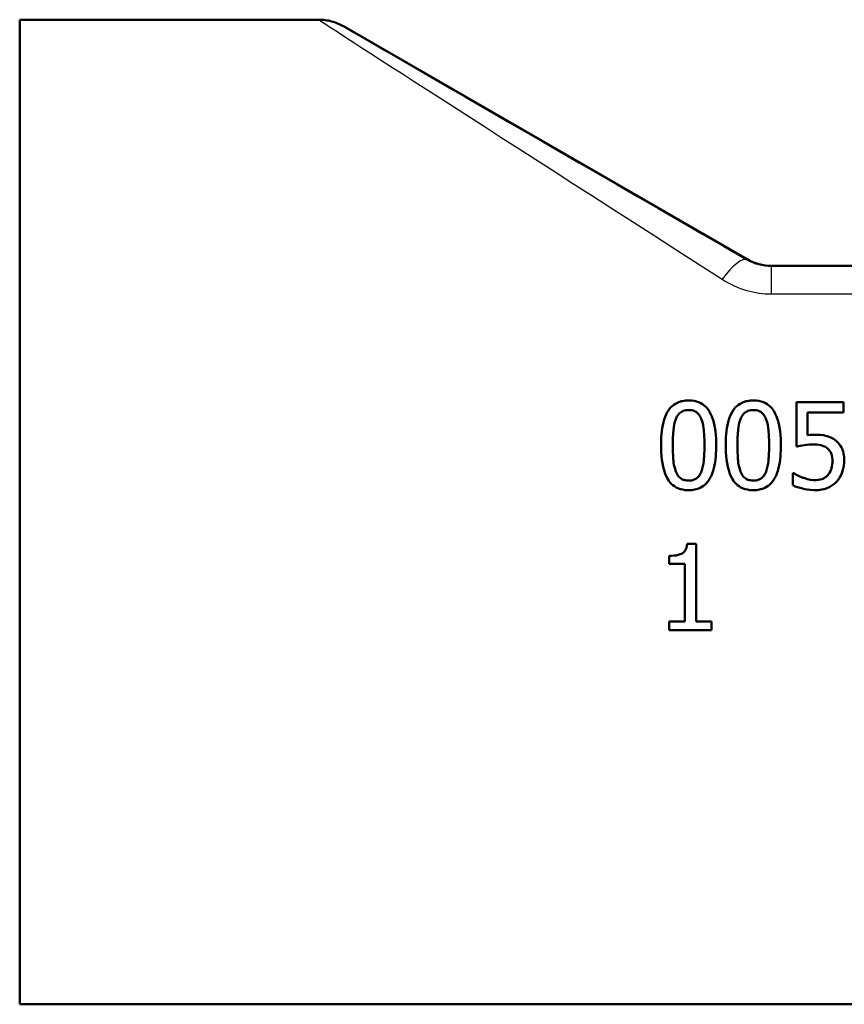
# Model space of a CAD drawing. Header units: millimetres. Extents: x 100 to 2000, y 93 to 2870.
# Tile 4 of 39: x 592 to 626, y 1453 to 1493. Entities that reach past the tile are written whole.
import ezdxf

# ---------------------------------------------------------------- set-up
doc = ezdxf.new("R2010")
doc.units = ezdxf.units.MM
doc.header["$LTSCALE"] = 10
doc.layers.add('Visible Edges(ISO)', color=7, linetype='Continuous', lineweight=50)
doc.layers.add('Visible Tangent Edges(ISO)', color=7, linetype='Continuous', lineweight=25)

msp = doc.modelspace()

# ---------------------------------------------------------------- linework, layer by layer
at = {"layer": 'Visible Edges(ISO)'}
for p, q in [((592.26, 1453.495), (592.26, 1493.495)), ((604.403, 1493.495), (592.26, 1493.495)), ((621.796, 1483.763), (605.403, 1493.227)), ((630.26, 1483.495), (622.796, 1483.495)), ((625.717, 1477.955), (623.797, 1477.955)), ((623.797, 1476.152), (623.797, 1477.955)), ((625.717, 1477.955), (625.717, 1477.544)), ((624.248, 1477.544), (624.248, 1476.611)), ((624.248, 1477.544), (625.717, 1477.544)), ((623.687, 1475.077), (623.653, 1475.077)), ((623.653, 1474.58), (623.653, 1475.077)), ((619.724, 1472.204), (619.361, 1472.204)), ((619.724, 1472.204), (619.724, 1469.05)), ((618.638, 1471.396), (618.638, 1471.716)), ((618.638, 1471.396), (619.273, 1471.396)), ((619.273, 1469.05), (619.273, 1471.396)), ((618.638, 1468.693), (618.638, 1469.05)), ((619.273, 1469.05), (618.638, 1469.05)), ((620.345, 1469.05), (619.724, 1469.05)), ((620.345, 1469.05), (620.345, 1468.693)), ((618.638, 1468.693), (620.345, 1468.693)), ((652.26, 1453.495), (592.26, 1453.495))]:
    msp.add_line(p, q, dxfattribs=at)
msp.add_ellipse((622.796, 1485.495), major_axis=(-2, 0), ratio=0.999999, start_param=1.047198, end_param=1.570796, dxfattribs=at)
for points, knots in [([(605.403, 1493.227), (605.328, 1493.271), (605.249, 1493.31), (605.088, 1493.376), (605.005, 1493.404), (604.837, 1493.45), (604.751, 1493.467), (604.578, 1493.489), (604.491, 1493.495), (604.403, 1493.495)], [0, 0, 0, 0, 0.25, 0.25, 0.5, 0.5, 0.75, 0.75, 1, 1, 1, 1]), ([(619.424, 1478.026), (619.341, 1478.026), (619.259, 1478.02), (619.104, 1477.989), (619.032, 1477.967), (618.859, 1477.887), (618.768, 1477.821), (618.585, 1477.623), (618.515, 1477.49), (618.358, 1477.077), (618.319, 1476.732), (618.305, 1476.351), (618.303, 1476.277), (618.303, 1476.203)], [-0.2309324, -0.2309324, -0.2309324, -0.2309324, -0.2089061, -0.2089061, -0.1886735, -0.1886735, -0.1577322, -0.1577322, -0.1156226, -0.1156226, -0.0225098, -0.0225098, 0, 0, 0, 0]), ([(620.541, 1476.205), (620.541, 1476.54), (620.515, 1476.999), (620.299, 1477.546), (620.223, 1477.651), (620.1, 1477.795), (620.016, 1477.864), (619.805, 1477.975), (619.683, 1478.007), (619.513, 1478.024), (619.468, 1478.026), (619.424, 1478.026)], [-0.1595734, -0.1595734, -0.1595734, -0.1595734, -0.1091464, -0.1091464, -0.0850343, -0.0850343, -0.0514888, -0.0514888, -0.0133667, -0.0133667, 0, 0, 0, 0]), ([(622.05, 1478.026), (621.968, 1478.026), (621.885, 1478.02), (621.73, 1477.989), (621.659, 1477.967), (621.485, 1477.887), (621.395, 1477.821), (621.211, 1477.623), (621.142, 1477.49), (620.984, 1477.077), (620.945, 1476.732), (620.931, 1476.351), (620.93, 1476.277), (620.93, 1476.203)], [-0.2309324, -0.2309324, -0.2309324, -0.2309324, -0.2089061, -0.2089061, -0.1886735, -0.1886735, -0.1577322, -0.1577322, -0.1156226, -0.1156226, -0.0225098, -0.0225098, 0, 0, 0, 0]), ([(623.168, 1476.205), (623.168, 1476.54), (623.141, 1476.999), (622.926, 1477.546), (622.849, 1477.651), (622.726, 1477.795), (622.642, 1477.864), (622.432, 1477.975), (622.31, 1478.007), (622.139, 1478.024), (622.095, 1478.026), (622.05, 1478.026)], [-0.1595734, -0.1595734, -0.1595734, -0.1595734, -0.1091464, -0.1091464, -0.0850343, -0.0850343, -0.0514888, -0.0514888, -0.0133667, -0.0133667, 0, 0, 0, 0]), ([(618.902, 1477.269), (618.92, 1477.315), (618.942, 1477.36), (618.993, 1477.439), (619.021, 1477.474), (619.105, 1477.554), (619.156, 1477.582), (619.272, 1477.627), (619.348, 1477.638), (619.424, 1477.638)], [-0.05655554, -0.05655554, -0.05655554, -0.05655554, -0.04640341, -0.04640341, -0.03730138, -0.03730138, -0.02273195, -0.02273195, 0, 0, 0, 0]), ([(619.424, 1477.638), (619.467, 1477.638), (619.51, 1477.634), (619.59, 1477.619), (619.627, 1477.608), (619.695, 1477.578), (619.749, 1477.549), (619.863, 1477.428), (619.906, 1477.353), (619.937, 1477.275)], [-0.1065055, -0.1065055, -0.1065055, -0.1065055, -0.0770309, -0.0770309, -0.0504053, -0.0504053, -0.025722, -0.025722, 0, 0, 0, 0]), ([(621.528, 1477.269), (621.547, 1477.315), (621.569, 1477.36), (621.619, 1477.439), (621.647, 1477.474), (621.731, 1477.554), (621.783, 1477.582), (621.898, 1477.627), (621.974, 1477.638), (622.05, 1477.638)], [-0.05655554, -0.05655554, -0.05655554, -0.05655554, -0.04640341, -0.04640341, -0.03730138, -0.03730138, -0.02273195, -0.02273195, 0, 0, 0, 0]), ([(622.05, 1477.638), (622.093, 1477.638), (622.136, 1477.634), (622.217, 1477.619), (622.254, 1477.608), (622.322, 1477.578), (622.376, 1477.549), (622.49, 1477.428), (622.532, 1477.353), (622.563, 1477.275)], [-0.1065055, -0.1065055, -0.1065055, -0.1065055, -0.0770309, -0.0770309, -0.0504053, -0.0504053, -0.025722, -0.025722, 0, 0, 0, 0]), ([(618.78, 1476.203), (618.78, 1476.312), (618.782, 1476.422), (618.793, 1476.683), (618.802, 1476.785), (618.82, 1476.97), (618.847, 1477.132), (618.902, 1477.269)], [-0.0648181, -0.0648181, -0.0648181, -0.0648181, -0.05658008, -0.05658008, -0.04503738, -0.04503738, 0, 0, 0, 0]), ([(619.937, 1477.275), (620.003, 1477.107), (620.027, 1476.921), (620.058, 1476.629), (620.065, 1476.411), (620.065, 1476.205)], [-0.09001163, -0.09001163, -0.09001163, -0.09001163, -0.06215447, -0.06215447, 0, 0, 0, 0]), ([(621.406, 1476.203), (621.406, 1476.312), (621.408, 1476.422), (621.419, 1476.683), (621.429, 1476.785), (621.446, 1476.97), (621.474, 1477.132), (621.528, 1477.269)], [-0.0648181, -0.0648181, -0.0648181, -0.0648181, -0.05658008, -0.05658008, -0.04503738, -0.04503738, 0, 0, 0, 0]), ([(622.563, 1477.275), (622.63, 1477.107), (622.653, 1476.921), (622.684, 1476.629), (622.691, 1476.411), (622.691, 1476.205)], [-0.09001163, -0.09001163, -0.09001163, -0.09001163, -0.06215447, -0.06215447, 0, 0, 0, 0]), ([(624.566, 1476.631), (624.506, 1476.631), (624.401, 1476.63), (624.262, 1476.613), (624.255, 1476.612), (624.248, 1476.611)], [-0.04215518, -0.04215518, -0.04215518, -0.04215518, -0.00207856, -0.00207856, 0, 0, 0, 0]), ([(625.377, 1476.412), (625.277, 1476.489), (625.166, 1476.549), (624.975, 1476.599), (624.847, 1476.626), (624.609, 1476.631), (624.587, 1476.631), (624.566, 1476.631)], [-0.1880562, -0.1880562, -0.1880562, -0.1880562, -0.0715788, -0.0715788, -0.0064138, -0.0064138, 0, 0, 0, 0]), ([(625.737, 1475.567), (625.737, 1475.669), (625.73, 1475.774), (625.688, 1475.986), (625.656, 1476.06), (625.577, 1476.214), (625.507, 1476.304), (625.405, 1476.391), (625.391, 1476.402), (625.377, 1476.412)], [-0.07311362, -0.07311362, -0.07311362, -0.07311362, -0.05775319, -0.05775319, -0.04036659, -0.04036659, -0.00526026, -0.00526026, 0, 0, 0, 0]), ([(618.303, 1476.203), (618.303, 1475.859), (618.33, 1475.411), (618.537, 1474.873), (618.611, 1474.768), (618.735, 1474.619), (618.819, 1474.549), (619.033, 1474.435), (619.157, 1474.402), (619.332, 1474.384), (619.378, 1474.382), (619.424, 1474.382)], [-0.1600413, -0.1600413, -0.1600413, -0.1600413, -0.1104964, -0.1104964, -0.0863147, -0.0863147, -0.0526177, -0.0526177, -0.013755, -0.013755, 0, 0, 0, 0]), ([(618.899, 1475.147), (618.828, 1475.332), (618.81, 1475.51), (618.784, 1475.783), (618.78, 1476.003), (618.78, 1476.203)], [-0.08432616, -0.08432616, -0.08432616, -0.08432616, -0.06039919, -0.06039919, 0, 0, 0, 0]), ([(619.424, 1474.382), (619.506, 1474.382), (619.589, 1474.389), (619.744, 1474.42), (619.817, 1474.443), (619.99, 1474.524), (620.08, 1474.591), (620.258, 1474.787), (620.329, 1474.918), (620.487, 1475.341), (620.526, 1475.682), (620.54, 1476.057), (620.541, 1476.132), (620.541, 1476.205)], [-0.2407784, -0.2407784, -0.2407784, -0.2407784, -0.2159339, -0.2159339, -0.1931326, -0.1931326, -0.1584883, -0.1584883, -0.1137054, -0.1137054, -0.0223486, -0.0223486, 0, 0, 0, 0]), ([(620.065, 1476.205), (620.065, 1475.875), (620.046, 1475.674), (620.021, 1475.435), (619.993, 1475.274), (619.94, 1475.139)], [-0.07279858, -0.07279858, -0.07279858, -0.07279858, -0.04376759, -0.04376759, 0, 0, 0, 0]), ([(620.93, 1476.203), (620.93, 1475.859), (620.957, 1475.411), (621.163, 1474.873), (621.238, 1474.768), (621.361, 1474.619), (621.446, 1474.549), (621.659, 1474.435), (621.784, 1474.402), (621.958, 1474.384), (622.004, 1474.382), (622.05, 1474.382)], [-0.1600413, -0.1600413, -0.1600413, -0.1600413, -0.1104964, -0.1104964, -0.0863147, -0.0863147, -0.0526177, -0.0526177, -0.013755, -0.013755, 0, 0, 0, 0]), ([(621.525, 1475.147), (621.455, 1475.332), (621.436, 1475.51), (621.411, 1475.783), (621.406, 1476.003), (621.406, 1476.203)], [-0.08432616, -0.08432616, -0.08432616, -0.08432616, -0.06039919, -0.06039919, 0, 0, 0, 0]), ([(622.05, 1474.382), (622.133, 1474.382), (622.216, 1474.389), (622.371, 1474.42), (622.443, 1474.443), (622.616, 1474.524), (622.707, 1474.591), (622.884, 1474.787), (622.955, 1474.918), (623.114, 1475.341), (623.152, 1475.682), (623.166, 1476.057), (623.168, 1476.132), (623.168, 1476.205)], [-0.2407784, -0.2407784, -0.2407784, -0.2407784, -0.2159339, -0.2159339, -0.1931326, -0.1931326, -0.1584883, -0.1584883, -0.1137054, -0.1137054, -0.0223486, -0.0223486, 0, 0, 0, 0]), ([(622.691, 1476.205), (622.691, 1475.875), (622.673, 1475.674), (622.647, 1475.435), (622.619, 1475.274), (622.566, 1475.139)], [-0.07279858, -0.07279858, -0.07279858, -0.07279858, -0.04376759, -0.04376759, 0, 0, 0, 0]), ([(623.797, 1476.152), (623.877, 1476.169), (624.135, 1476.23), (624.458, 1476.236), (624.474, 1476.237), (624.489, 1476.237)], [-0.09699156, -0.09699156, -0.09699156, -0.09699156, -0.00469267, -0.00469267, 0, 0, 0, 0]), ([(624.489, 1476.237), (624.672, 1476.237), (624.794, 1476.208), (624.921, 1476.168), (624.983, 1476.138), (625.046, 1476.089), (625.054, 1476.082), (625.062, 1476.075)], [-0.04331176, -0.04331176, -0.04331176, -0.04331176, -0.024026, -0.024026, -0.00324883, -0.00324883, 0, 0, 0, 0]), ([(625.062, 1476.075), (625.092, 1476.05), (625.119, 1476.022), (625.167, 1475.96), (625.187, 1475.927), (625.224, 1475.845), (625.255, 1475.763), (625.26, 1475.6), (625.261, 1475.585), (625.261, 1475.57)], [-0.1192464, -0.1192464, -0.1192464, -0.1192464, -0.0845542, -0.0845542, -0.0493335, -0.0493335, -0.0044957, -0.0044957, 0, 0, 0, 0]), ([(625.261, 1475.57), (625.261, 1475.471), (625.251, 1475.368), (625.204, 1475.202), (625.168, 1475.112), (625.096, 1475.017), (625.089, 1475.009), (625.082, 1475)], [-0.07960927, -0.07960927, -0.07960927, -0.07960927, -0.03582941, -0.03582941, -0.00336004, -0.00336004, 0, 0, 0, 0]), ([(625.428, 1474.725), (625.523, 1474.827), (625.595, 1474.944), (625.686, 1475.173), (625.728, 1475.316), (625.737, 1475.526), (625.737, 1475.547), (625.737, 1475.567)], [-0.1378025, -0.1378025, -0.1378025, -0.1378025, -0.0636187, -0.0636187, -0.006147, -0.006147, 0, 0, 0, 0]), ([(619.424, 1474.77), (619.378, 1474.77), (619.333, 1474.774), (619.249, 1474.79), (619.21, 1474.802), (619.144, 1474.833), (619.088, 1474.863), (618.971, 1474.991), (618.929, 1475.067), (618.899, 1475.147)], [-0.1229826, -0.1229826, -0.1229826, -0.1229826, -0.0856521, -0.0856521, -0.0521174, -0.0521174, -0.0258435, -0.0258435, 0, 0, 0, 0]), ([(619.94, 1475.139), (619.922, 1475.094), (619.901, 1475.05), (619.853, 1474.972), (619.826, 1474.937), (619.743, 1474.856), (619.69, 1474.827), (619.575, 1474.781), (619.499, 1474.77), (619.424, 1474.77)], [-0.05528125, -0.05528125, -0.05528125, -0.05528125, -0.04571367, -0.04571367, -0.03709696, -0.03709696, -0.02272541, -0.02272541, 0, 0, 0, 0]), ([(622.05, 1474.77), (622.005, 1474.77), (621.959, 1474.774), (621.875, 1474.79), (621.836, 1474.802), (621.771, 1474.833), (621.714, 1474.863), (621.597, 1474.991), (621.555, 1475.067), (621.525, 1475.147)], [-0.1229826, -0.1229826, -0.1229826, -0.1229826, -0.0856521, -0.0856521, -0.0521174, -0.0521174, -0.0258435, -0.0258435, 0, 0, 0, 0]), ([(622.566, 1475.139), (622.549, 1475.094), (622.528, 1475.05), (622.479, 1474.972), (622.452, 1474.937), (622.369, 1474.856), (622.317, 1474.827), (622.202, 1474.781), (622.126, 1474.77), (622.05, 1474.77)], [-0.05528125, -0.05528125, -0.05528125, -0.05528125, -0.04571367, -0.04571367, -0.03709696, -0.03709696, -0.02272541, -0.02272541, 0, 0, 0, 0]), ([(624.064, 1474.889), (623.869, 1474.962), (623.752, 1475.031), (623.696, 1475.07), (623.691, 1475.073), (623.687, 1475.077)], [-0.02040495, -0.02040495, -0.02040495, -0.02040495, -0.00170497, -0.00170497, 0, 0, 0, 0]), ([(624.577, 1474.787), (624.444, 1474.787), (624.317, 1474.804), (624.086, 1474.882), (624.075, 1474.885), (624.064, 1474.889)], [-0.07316205, -0.07316205, -0.07316205, -0.07316205, -0.00356091, -0.00356091, 0, 0, 0, 0]), ([(625.082, 1475), (625.053, 1474.966), (625.02, 1474.936), (624.948, 1474.883), (624.909, 1474.862), (624.824, 1474.826), (624.734, 1474.793), (624.6, 1474.787), (624.589, 1474.787), (624.577, 1474.787)], [-0.1078797, -0.1078797, -0.1078797, -0.1078797, -0.0737476, -0.0737476, -0.0401815, -0.0401815, -0.0034657, -0.0034657, 0, 0, 0, 0]), ([(623.653, 1474.58), (623.776, 1474.519), (623.912, 1474.476), (624.151, 1474.419), (624.309, 1474.388), (624.528, 1474.382), (624.548, 1474.382), (624.569, 1474.382)], [-0.1411912, -0.1411912, -0.1411912, -0.1411912, -0.0657196, -0.0657196, -0.0061184, -0.0061184, 0, 0, 0, 0]), ([(624.569, 1474.382), (624.657, 1474.382), (624.745, 1474.389), (624.942, 1474.427), (625.022, 1474.457), (625.188, 1474.528), (625.297, 1474.597), (625.404, 1474.699), (625.416, 1474.712), (625.428, 1474.725)], [-0.07142725, -0.07142725, -0.07142725, -0.07142725, -0.05951117, -0.05951117, -0.04436095, -0.04436095, -0.00532455, -0.00532455, 0, 0, 0, 0]), ([(619.361, 1472.204), (619.358, 1472.159), (619.351, 1472.113), (619.33, 1472.031), (619.316, 1471.994), (619.277, 1471.919), (619.251, 1471.884), (619.197, 1471.836), (619.156, 1471.805), (618.975, 1471.738), (618.849, 1471.722), (618.695, 1471.717), (618.666, 1471.716), (618.638, 1471.716)], [-0.2096713, -0.2096713, -0.2096713, -0.2096713, -0.1621796, -0.1621796, -0.1209663, -0.1209663, -0.074174, -0.074174, -0.0461338, -0.0461338, -0.0085215, -0.0085215, 0, 0, 0, 0])]:
    msp.add_open_spline(points, degree=3, knots=knots, dxfattribs=at)
at = {"layer": 'Visible Tangent Edges(ISO)'}
for p, q in [((621.796, 1483.763), (621.788, 1483.735)), ((622.788, 1483.467), (622.796, 1483.495)), ((622.788, 1482.353), (622.788, 1483.467)), ((637.316, 1483.467), (622.788, 1483.467)), ((622.788, 1482.353), (642.516, 1482.353))]:
    msp.add_line(p, q, dxfattribs=at)
for centre, major_axis, ratio, start_param, end_param in [((635.58, 1473.495), (-31.177, 20), 0.000916, 6.281758, 7.360226), ((636.58, 1475.227), (-31.177, 18), 0.000873, 6.28148, 7.360143), ((620.788, 1482.003), (1.001, 1.732), 0.259233, 0.001807, 1.149175)]:
    msp.add_ellipse(centre, major_axis=major_axis, ratio=ratio, start_param=start_param, end_param=end_param, dxfattribs=at)
for points, knots in [([(622.788, 1483.467), (622.619, 1483.467), (622.45, 1483.489), (622.111, 1483.577), (621.942, 1483.646), (621.788, 1483.735)], [0, 0, 0, 0, 0.1014564, 0.1014564, 0.2118608, 0.2118608, 0.2118608, 0.2118608]), ([(620.788, 1482.949), (621.096, 1482.751), (621.434, 1482.596), (622.112, 1482.401), (622.45, 1482.353), (622.788, 1482.353)], [-0.2118608, -0.2118608, -0.2118608, -0.2118608, -0.1014564, -0.1014564, 0, 0, 0, 0])]:
    msp.add_open_spline(points, degree=3, knots=knots, dxfattribs=at)

doc.saveas('drawing.dxf')
